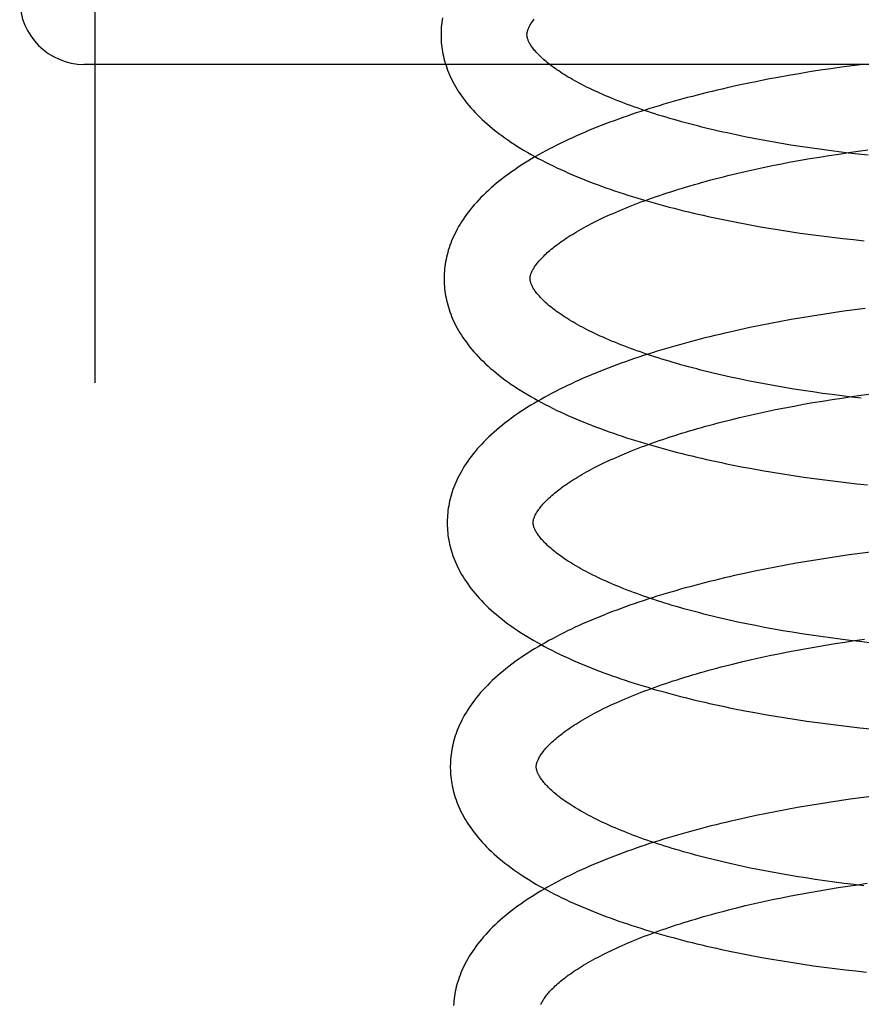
# Model space of a CAD drawing. Header units: inches. Extents: x 0 to 215, y 0 to 139.
# Tile 80 of 112: x 126.233 to 126.429, y 48.54 to 48.769. Entities that reach past the tile are written whole.
import ezdxf

# ---------------------------------------------------------------- set-up
doc = ezdxf.new("R2010")
doc.units = ezdxf.units.IN
doc.header["$LTSCALE"] = 11.804375
doc.header["$MEASUREMENT"] = 0
doc.linetypes.add('HIDDEN', pattern=[0.2, 0.1, -0.1])
doc.layers.add('DEFAULT_2', color=8, linetype='HIDDEN')

msp = doc.modelspace()

# ---------------------------------------------------------------- linework, layer by layer
at = {"layer": 'DEFAULT_2', "color": 8, "linetype": 'HIDDEN'}
for p, q in [((126.25039, 52.22575), (126.25039, 46.72525)), ((126.80789, 48.75858), (126.24789, 48.75858)), ((126.42901, 48.75858), (126.42653, 48.75826)), ((126.41421, 48.75641), (126.41177, 48.75599)), ((126.41666, 48.75682), (126.41421, 48.75641)), ((126.41911, 48.7572), (126.41666, 48.75682)), ((126.42158, 48.75757), (126.41911, 48.7572)), ((126.42405, 48.75793), (126.42158, 48.75757)), ((126.42653, 48.75826), (126.42405, 48.75793)), ((126.40216, 48.75414), (126.39979, 48.75363)), ((126.40454, 48.75463), (126.40216, 48.75414)), ((126.40694, 48.7551), (126.40454, 48.75463)), ((126.40935, 48.75555), (126.40694, 48.7551)), ((126.41177, 48.75599), (126.40935, 48.75555)), ((126.39979, 48.75363), (126.39745, 48.75311)), ((126.4016, 48.74174), (126.39954, 48.74217)), ((126.40369, 48.74133), (126.4016, 48.74174)), ((126.4058, 48.74093), (126.40369, 48.74133)), ((126.40794, 48.74054), (126.4058, 48.74093)), ((126.4101, 48.74017), (126.40794, 48.74054)), ((126.41228, 48.73981), (126.4101, 48.74017)), ((126.41448, 48.73946), (126.41228, 48.73981)), ((126.4167, 48.73913), (126.41448, 48.73946)), ((126.41893, 48.73882), (126.4167, 48.73913)), ((126.42117, 48.73851), (126.41893, 48.73882)), ((126.42343, 48.73823), (126.42117, 48.73851)), ((126.4257, 48.73795), (126.42343, 48.73823)), ((126.42344, 48.73772), (126.4257, 48.73805)), ((126.4257, 48.73805), (126.42797, 48.73837)), ((126.42797, 48.7377), (126.4257, 48.73795)), ((126.42797, 48.73837), (126.43024, 48.73867)), ((126.40801, 48.73501), (126.41016, 48.73544)), ((126.41016, 48.73544), (126.41233, 48.73586)), ((126.41233, 48.73586), (126.41452, 48.73626)), ((126.41452, 48.73626), (126.41673, 48.73664)), ((126.41673, 48.73664), (126.41895, 48.73702)), ((126.41895, 48.73702), (126.42119, 48.73738)), ((126.42119, 48.73738), (126.42344, 48.73772)), ((126.43026, 48.73745), (126.42797, 48.7377)), ((126.39763, 48.73268), (126.39965, 48.73317)), ((126.39965, 48.73317), (126.4017, 48.73365)), ((126.4017, 48.73365), (126.40378, 48.73412)), ((126.40378, 48.73412), (126.40589, 48.73457)), ((126.40589, 48.73457), (126.40801, 48.73501)), ((126.40005, 48.72175), (126.40242, 48.7213)), ((126.40242, 48.7213), (126.40481, 48.72087)), ((126.40481, 48.72087), (126.40721, 48.72046)), ((126.40721, 48.72046), (126.40963, 48.72007)), ((126.40963, 48.72007), (126.41206, 48.71969)), ((126.41206, 48.71969), (126.4145, 48.71933)), ((126.4145, 48.71933), (126.41696, 48.71899)), ((126.41696, 48.71899), (126.41942, 48.71866)), ((126.41942, 48.71866), (126.42189, 48.71835)), ((126.42189, 48.71835), (126.42436, 48.71806)), ((126.42436, 48.71806), (126.42685, 48.71779)), ((126.42685, 48.71779), (126.42933, 48.71753)), ((126.42465, 48.70112), (126.42218, 48.70077)), ((126.42713, 48.70145), (126.42465, 48.70112)), ((126.4296, 48.70177), (126.42713, 48.70145)), ((126.41238, 48.69918), (126.40996, 48.69874)), ((126.41482, 48.6996), (126.41238, 48.69918)), ((126.41726, 48.70001), (126.41482, 48.6996)), ((126.41972, 48.70039), (126.41726, 48.70001)), ((126.42218, 48.70077), (126.41972, 48.70039)), ((126.40042, 48.69682), (126.39807, 48.69629)), ((126.40278, 48.69732), (126.40042, 48.69682)), ((126.40516, 48.69781), (126.40278, 48.69732)), ((126.40755, 48.69829), (126.40516, 48.69781)), ((126.40996, 48.69874), (126.40755, 48.69829)), ((126.40232, 48.68495), (126.40026, 48.68538)), ((126.40441, 48.68454), (126.40232, 48.68495)), ((126.40653, 48.68414), (126.40441, 48.68454)), ((126.40866, 48.68375), (126.40653, 48.68414)), ((126.41082, 48.68338), (126.40866, 48.68375)), ((126.413, 48.68302), (126.41082, 48.68338)), ((126.4152, 48.68267), (126.413, 48.68302)), ((126.41742, 48.68234), (126.4152, 48.68267)), ((126.41965, 48.68202), (126.41742, 48.68234)), ((126.42189, 48.68172), (126.41965, 48.68202)), ((126.41967, 48.68023), (126.4219, 48.68058)), ((126.42415, 48.68143), (126.42189, 48.68172)), ((126.4219, 48.68058), (126.42415, 48.68093)), ((126.42642, 48.68116), (126.42415, 48.68143)), ((126.42415, 48.68093), (126.42641, 48.68126)), ((126.42641, 48.68126), (126.42868, 48.68157)), ((126.42869, 48.6809), (126.42642, 48.68116)), ((126.42868, 48.68157), (126.43096, 48.68188)), ((126.4066, 48.67778), (126.40873, 48.67822)), ((126.40873, 48.67822), (126.41088, 48.67865)), ((126.41088, 48.67865), (126.41305, 48.67906)), ((126.41305, 48.67906), (126.41524, 48.67947)), ((126.41524, 48.67947), (126.41745, 48.67985)), ((126.41745, 48.67985), (126.41967, 48.68023)), ((126.39835, 48.67589), (126.40037, 48.67638)), ((126.40037, 48.67638), (126.40242, 48.67686)), ((126.40242, 48.67686), (126.4045, 48.67733)), ((126.4045, 48.67733), (126.4066, 48.67778)), ((126.40083, 48.66495), (126.40321, 48.6645)), ((126.40321, 48.6645), (126.4056, 48.66407)), ((126.4056, 48.66407), (126.408, 48.66366)), ((126.408, 48.66366), (126.41042, 48.66327)), ((126.41042, 48.66327), (126.41285, 48.66289)), ((126.41285, 48.66289), (126.4153, 48.66253)), ((126.4153, 48.66253), (126.41775, 48.66219)), ((126.41775, 48.66219), (126.42021, 48.66186)), ((126.42021, 48.66186), (126.42268, 48.66155)), ((126.42268, 48.66155), (126.42516, 48.66126)), ((126.42516, 48.66126), (126.42764, 48.66099)), ((126.42764, 48.66099), (126.43013, 48.66074)), ((126.4234, 48.64405), (126.42092, 48.64368)), ((126.42587, 48.6444), (126.4234, 48.64405)), ((126.42836, 48.64473), (126.42587, 48.6444)), ((126.43085, 48.64505), (126.42836, 48.64473)), ((126.40871, 48.64158), (126.4063, 48.64111)), ((126.41113, 48.64203), (126.40871, 48.64158)), ((126.41356, 48.64247), (126.41113, 48.64203)), ((126.416, 48.64289), (126.41356, 48.64247)), ((126.41846, 48.64329), (126.416, 48.64289)), ((126.42092, 48.64368), (126.41846, 48.64329)), ((126.40154, 48.64011), (126.39918, 48.63959)), ((126.40391, 48.64062), (126.40154, 48.64011)), ((126.4063, 48.64111), (126.40391, 48.64062)), ((126.40408, 48.62795), (126.40201, 48.62837)), ((126.40619, 48.62754), (126.40408, 48.62795)), ((126.40831, 48.62715), (126.40619, 48.62754)), ((126.41046, 48.62677), (126.40831, 48.62715)), ((126.41263, 48.6264), (126.41046, 48.62677)), ((126.41482, 48.62605), (126.41263, 48.6264)), ((126.41703, 48.62571), (126.41482, 48.62605)), ((126.41925, 48.62539), (126.41703, 48.62571)), ((126.41817, 48.62306), (126.42039, 48.62343)), ((126.42149, 48.62508), (126.41925, 48.62539)), ((126.42039, 48.62343), (126.42263, 48.62379)), ((126.42374, 48.62479), (126.42149, 48.62508)), ((126.42263, 48.62379), (126.42487, 48.62414)), ((126.426, 48.62451), (126.42374, 48.62479)), ((126.42487, 48.62414), (126.42713, 48.62447)), ((126.42827, 48.62424), (126.426, 48.62451)), ((126.42713, 48.62447), (126.4294, 48.62478)), ((126.43056, 48.62399), (126.42827, 48.62424)), ((126.40522, 48.62054), (126.40732, 48.62099)), ((126.40732, 48.62099), (126.40945, 48.62143)), ((126.40945, 48.62143), (126.4116, 48.62186)), ((126.4116, 48.62186), (126.41377, 48.62227)), ((126.41377, 48.62227), (126.41596, 48.62267)), ((126.41596, 48.62267), (126.41817, 48.62306)), ((126.39907, 48.6191), (126.40109, 48.61959)), ((126.40109, 48.61959), (126.40314, 48.62007)), ((126.40314, 48.62007), (126.40522, 48.62054)), ((126.40156, 48.60816), (126.40393, 48.60771)), ((126.40393, 48.60771), (126.40632, 48.60728)), ((126.40632, 48.60728), (126.40873, 48.60687)), ((126.40873, 48.60687), (126.41114, 48.60647)), ((126.41114, 48.60647), (126.41358, 48.6061)), ((126.41358, 48.6061), (126.41602, 48.60574)), ((126.41602, 48.60574), (126.41848, 48.6054)), ((126.41848, 48.6054), (126.42094, 48.60507)), ((126.42094, 48.60507), (126.42341, 48.60476)), ((126.42341, 48.60476), (126.42589, 48.60447)), ((126.42589, 48.60447), (126.42837, 48.6042)), ((126.42837, 48.6042), (126.43086, 48.60394)), ((126.42116, 48.58681), (126.41871, 48.58643)), ((126.42363, 48.58718), (126.42116, 48.58681)), ((126.4261, 48.58754), (126.42363, 48.58718)), ((126.42857, 48.58787), (126.4261, 48.58754)), ((126.43105, 48.58819), (126.42857, 48.58787)), ((126.40661, 48.58423), (126.40423, 48.58374)), ((126.409, 48.58471), (126.40661, 48.58423)), ((126.41141, 48.58516), (126.409, 48.58471)), ((126.41383, 48.5856), (126.41141, 48.58516)), ((126.41627, 48.58602), (126.41383, 48.5856)), ((126.41871, 48.58643), (126.41627, 48.58602)), ((126.40186, 48.58324), (126.39952, 48.58271)), ((126.40423, 48.58374), (126.40186, 48.58324)), ((126.40498, 48.57112), (126.4029, 48.57154)), ((126.40709, 48.57072), (126.40498, 48.57112)), ((126.40923, 48.57032), (126.40709, 48.57072)), ((126.41138, 48.56994), (126.40923, 48.57032)), ((126.41356, 48.56958), (126.41138, 48.56994)), ((126.41575, 48.56923), (126.41356, 48.56958)), ((126.41797, 48.56889), (126.41575, 48.56923)), ((126.4202, 48.56857), (126.41797, 48.56889)), ((126.42244, 48.56826), (126.4202, 48.56857)), ((126.4247, 48.56796), (126.42244, 48.56826)), ((126.41446, 48.56548), (126.41665, 48.56588)), ((126.41665, 48.56588), (126.41885, 48.56626)), ((126.41885, 48.56626), (126.42108, 48.56664)), ((126.42108, 48.56664), (126.42331, 48.567)), ((126.42331, 48.567), (126.42556, 48.56734)), ((126.42697, 48.56768), (126.4247, 48.56796)), ((126.42556, 48.56734), (126.42782, 48.56767)), ((126.42925, 48.56742), (126.42697, 48.56768)), ((126.42782, 48.56767), (126.43009, 48.56799)), ((126.40383, 48.56327), (126.40591, 48.56374)), ((126.40591, 48.56374), (126.40801, 48.56419)), ((126.40801, 48.56419), (126.41014, 48.56463)), ((126.41014, 48.56463), (126.41229, 48.56506)), ((126.41229, 48.56506), (126.41446, 48.56548)), ((126.39975, 48.5623), (126.40178, 48.56279)), ((126.40178, 48.56279), (126.40383, 48.56327)), ((126.40315, 48.5512), (126.40552, 48.55076)), ((126.40552, 48.55076), (126.40791, 48.55034)), ((126.40791, 48.55034), (126.41032, 48.54993)), ((126.41032, 48.54993), (126.41273, 48.54955)), ((126.41273, 48.54955), (126.41516, 48.54918)), ((126.41516, 48.54918), (126.4176, 48.54882)), ((126.4176, 48.54882), (126.42006, 48.54849)), ((126.42006, 48.54849), (126.42252, 48.54817)), ((126.42252, 48.54817), (126.42498, 48.54787)), ((126.42498, 48.54787), (126.42745, 48.54759)), ((126.42745, 48.54759), (126.42993, 48.54732))]:
    msp.add_line(p, q, dxfattribs=at)
for points in [[(126.33125, 48.76941), (126.33116, 48.76887), (126.33109, 48.76833), (126.33102, 48.76779), (126.33097, 48.76726), (126.33094, 48.76672), (126.33092, 48.76618), (126.33091, 48.76565), (126.33091, 48.7652)], [(126.3509, 48.76545), (126.35091, 48.76556), (126.35091, 48.76567), (126.35092, 48.76579), (126.35094, 48.76591), (126.35096, 48.76604), (126.35099, 48.76617), (126.35102, 48.76631), (126.35107, 48.76646), (126.35112, 48.76661), (126.35118, 48.76677), (126.35125, 48.76693), (126.35132, 48.76711), (126.35141, 48.76729), (126.3515, 48.76747), (126.35161, 48.76766), (126.35172, 48.76785), (126.35184, 48.76805), (126.35197, 48.76825), (126.35211, 48.76845), (126.35226, 48.76866), (126.35242, 48.76888), (126.35259, 48.7691)], [(126.39954, 48.74217), (126.3975, 48.74261), (126.3965, 48.74283), (126.3955, 48.74306), (126.39451, 48.74329), (126.39352, 48.74352), (126.39255, 48.74376), (126.39158, 48.74399), (126.39062, 48.74424), (126.38967, 48.74448), (126.38873, 48.74473), (126.3878, 48.74498), (126.38688, 48.74523), (126.38596, 48.74548), (126.38506, 48.74574), (126.38416, 48.746), (126.38328, 48.74626), (126.3824, 48.74652), (126.38154, 48.74679), (126.38068, 48.74706), (126.37984, 48.74733), (126.37901, 48.7476), (126.37818, 48.74787), (126.37737, 48.74815), (126.37657, 48.74843), (126.37578, 48.74871), (126.375, 48.74899), (126.37424, 48.74927), (126.37348, 48.74955), (126.37274, 48.74984), (126.37201, 48.75012), (126.37129, 48.75041), (126.37059, 48.7507), (126.36989, 48.75099), (126.36921, 48.75127), (126.36854, 48.75157), (126.36788, 48.75186), (126.36724, 48.75215), (126.36661, 48.75244), (126.36599, 48.75273), (126.36538, 48.75302), (126.36479, 48.75331), (126.36421, 48.75361), (126.36364, 48.7539), (126.36308, 48.75419), (126.36254, 48.75448), (126.36202, 48.75477), (126.3615, 48.75506), (126.361, 48.75535), (126.36052, 48.75563), (126.36004, 48.75592), (126.35958, 48.7562), (126.35913, 48.75649), (126.3587, 48.75677), (126.35828, 48.75705), (126.35787, 48.75733), (126.35747, 48.7576), (126.35709, 48.75788), (126.35672, 48.75815), (126.35637, 48.75842), (126.35602, 48.75868), (126.35569, 48.75895), (126.35538, 48.75921), (126.35507, 48.75946), (126.35478, 48.75972), (126.3545, 48.75997), (126.35423, 48.76022), (126.35398, 48.76046), (126.35373, 48.7607), (126.3535, 48.76094), (126.35328, 48.76117), (126.35307, 48.7614), (126.35287, 48.76162), (126.35269, 48.76184), (126.35251, 48.76206), (126.35234, 48.76227), (126.35219, 48.76248), (126.35204, 48.76268), (126.35191, 48.76288), (126.35178, 48.76307), (126.35166, 48.76326), (126.35155, 48.76345), (126.35145, 48.76363), (126.35136, 48.76381), (126.35128, 48.76398), (126.35121, 48.76415), (126.35115, 48.76431), (126.35109, 48.76446), (126.35105, 48.7646), (126.35101, 48.76474), (126.35098, 48.76487), (126.35095, 48.765), (126.35093, 48.76512), (126.35092, 48.76523), (126.35091, 48.76535), (126.3509, 48.76545)], [(126.33091, 48.7652), (126.33092, 48.76475), (126.33094, 48.76421), (126.33098, 48.76368), (126.33103, 48.76314), (126.33109, 48.76261), (126.33116, 48.76207), (126.33125, 48.76154), (126.33136, 48.761), (126.33147, 48.76047), (126.3316, 48.75993), (126.33174, 48.75939), (126.3319, 48.75886), (126.33207, 48.75832), (126.33225, 48.75778), (126.33245, 48.75724), (126.33266, 48.7567), (126.33289, 48.75616), (126.33313, 48.75562), (126.33339, 48.75507), (126.33367, 48.75453), (126.33396, 48.75398), (126.33427, 48.75344), (126.33459, 48.75289), (126.33493, 48.75234), (126.3353, 48.75179), (126.33568, 48.75124), (126.33607, 48.75068), (126.33649, 48.75013), (126.33693, 48.74958), (126.33738, 48.74902), (126.33786, 48.74847), (126.33835, 48.74792), (126.33886, 48.74737), (126.3394, 48.74682), (126.33995, 48.74627), (126.34052, 48.74572), (126.34111, 48.74518), (126.34172, 48.74464), (126.34235, 48.7441), (126.34299, 48.74357), (126.34365, 48.74304), (126.34433, 48.74252), (126.34502, 48.742), (126.34573, 48.74149), (126.34645, 48.74098), (126.34718, 48.74048), (126.34793, 48.73999), (126.3487, 48.7395), (126.34948, 48.73901), (126.35026, 48.73854), (126.35107, 48.73807), (126.35188, 48.7376), (126.3527, 48.73714), (126.35354, 48.73669), (126.35439, 48.73625), (126.35524, 48.73581), (126.35611, 48.73537), (126.35699, 48.73495), (126.35787, 48.73452), (126.35877, 48.73411), (126.35968, 48.7337), (126.3606, 48.73329), (126.36152, 48.73289), (126.36246, 48.7325), (126.3634, 48.73211), (126.36436, 48.73173), (126.36532, 48.73135), (126.36629, 48.73097), (126.36727, 48.73061), (126.36826, 48.73024), (126.36926, 48.72988), (126.37026, 48.72953), (126.37128, 48.72918), (126.3723, 48.72884), (126.37332, 48.7285), (126.37436, 48.72817), (126.3754, 48.72784), (126.37646, 48.72751), (126.37751, 48.7272), (126.37858, 48.72688), (126.37965, 48.72657), (126.38074, 48.72626), (126.38182, 48.72596), (126.38292, 48.72567), (126.38402, 48.72537), (126.38513, 48.72509), (126.38624, 48.7248), (126.38736, 48.72452), (126.38849, 48.72425), (126.38962, 48.72398), (126.39076, 48.72371), (126.3919, 48.72345), (126.39305, 48.7232), (126.3942, 48.72295), (126.39536, 48.7227), (126.39653, 48.72245), (126.3977, 48.72222), (126.40005, 48.72175)], [(126.39745, 48.75311), (126.39628, 48.75284), (126.39512, 48.75257), (126.39397, 48.75229), (126.39282, 48.75201), (126.39167, 48.75172), (126.39053, 48.75143), (126.3894, 48.75114), (126.38827, 48.75084), (126.38715, 48.75054), (126.38604, 48.75023), (126.38493, 48.74992), (126.38383, 48.7496), (126.38273, 48.74928), (126.38164, 48.74896), (126.38056, 48.74863), (126.37949, 48.7483), (126.37842, 48.74796), (126.37736, 48.74762), (126.37631, 48.74727), (126.37526, 48.74692), (126.37422, 48.74656), (126.37319, 48.7462), (126.37217, 48.74584), (126.37116, 48.74547), (126.37015, 48.7451), (126.36916, 48.74472), (126.36817, 48.74433), (126.36719, 48.74395), (126.36621, 48.74355), (126.36525, 48.74316), (126.36429, 48.74275), (126.36335, 48.74235), (126.36241, 48.74193), (126.36148, 48.74151), (126.36057, 48.74109), (126.35966, 48.74066), (126.35876, 48.74023), (126.35787, 48.73979), (126.35699, 48.73934), (126.35612, 48.73889), (126.35527, 48.73844), (126.35442, 48.73798), (126.35358, 48.73751), (126.35276, 48.73704), (126.35194, 48.73656), (126.35114, 48.73607), (126.35035, 48.73558), (126.34957, 48.73509), (126.3488, 48.73458), (126.34805, 48.73407), (126.34731, 48.73356), (126.34658, 48.73304), (126.34587, 48.73251), (126.34518, 48.73198), (126.3445, 48.73145), (126.34383, 48.73091), (126.34319, 48.73036), (126.34255, 48.72982), (126.34194, 48.72926), (126.34134, 48.72871), (126.34077, 48.72815), (126.34021, 48.72759), (126.33967, 48.72702), (126.33915, 48.72646), (126.33865, 48.72589), (126.33816, 48.72533), (126.3377, 48.72476), (126.33726, 48.72419), (126.33684, 48.72363), (126.33643, 48.72306), (126.33605, 48.7225), (126.33568, 48.72194), (126.33533, 48.72138), (126.335, 48.72082), (126.33469, 48.72026), (126.3344, 48.71971), (126.33412, 48.71915), (126.33386, 48.7186), (126.33361, 48.71805), (126.33338, 48.7175), (126.33317, 48.71695), (126.33297, 48.71641), (126.33278, 48.71586), (126.33261, 48.71532), (126.33246, 48.71478), (126.33231, 48.71424), (126.33218, 48.71369), (126.33207, 48.71315), (126.33197, 48.71262), (126.33188, 48.71208), (126.33181, 48.71154), (126.33174, 48.711), (126.33169, 48.71046), (126.33166, 48.70993), (126.33164, 48.70939), (126.33163, 48.70885), (126.33163, 48.70841)], [(126.35163, 48.70866), (126.35163, 48.70877), (126.35163, 48.70888), (126.35164, 48.709), (126.35166, 48.70912), (126.35168, 48.70925), (126.35171, 48.70938), (126.35174, 48.70952), (126.35179, 48.70967), (126.35184, 48.70982), (126.3519, 48.70998), (126.35197, 48.71015), (126.35204, 48.71032), (126.35213, 48.7105), (126.35223, 48.71069), (126.35233, 48.71087), (126.35244, 48.71107), (126.35256, 48.71126), (126.35269, 48.71146), (126.35283, 48.71167), (126.35298, 48.71188), (126.35314, 48.71209), (126.35331, 48.71231), (126.35349, 48.71254), (126.35369, 48.71277), (126.35389, 48.713), (126.35411, 48.71324), (126.35433, 48.71349), (126.35457, 48.71373), (126.35482, 48.71398), (126.35508, 48.71424), (126.35536, 48.7145), (126.35564, 48.71476), (126.35594, 48.71502), (126.35625, 48.71529), (126.35657, 48.71556), (126.35691, 48.71584), (126.35725, 48.71611), (126.35762, 48.71639), (126.35799, 48.71668), (126.35838, 48.71696), (126.35878, 48.71725), (126.3592, 48.71754), (126.35962, 48.71784), (126.36006, 48.71813), (126.36052, 48.71843), (126.36098, 48.71872), (126.36146, 48.71902), (126.36196, 48.71932), (126.36246, 48.71962), (126.36298, 48.71993), (126.36351, 48.72023), (126.36406, 48.72054), (126.36462, 48.72084), (126.36519, 48.72115), (126.36578, 48.72146), (126.36638, 48.72176), (126.36699, 48.72207), (126.36762, 48.72238), (126.36825, 48.72269), (126.3689, 48.72299), (126.36956, 48.7233), (126.37024, 48.72361), (126.37093, 48.72391), (126.37162, 48.72422), (126.37233, 48.72452), (126.37306, 48.72483), (126.37379, 48.72513), (126.37454, 48.72543), (126.3753, 48.72573), (126.37607, 48.72603), (126.37685, 48.72633), (126.37765, 48.72663), (126.37845, 48.72693), (126.37927, 48.72722), (126.38009, 48.72752), (126.38093, 48.72781), (126.38178, 48.7281), (126.38263, 48.72838), (126.3835, 48.72867), (126.38438, 48.72895), (126.38527, 48.72924), (126.38616, 48.72952), (126.38707, 48.72979), (126.38799, 48.73007), (126.38891, 48.73034), (126.38985, 48.73061), (126.39079, 48.73088), (126.39174, 48.73115), (126.39271, 48.73141), (126.39367, 48.73167), (126.39465, 48.73193), (126.39564, 48.73218), (126.39663, 48.73243), (126.39763, 48.73268)], [(126.33163, 48.70841), (126.33164, 48.70796), (126.33166, 48.70742), (126.3317, 48.70689), (126.33175, 48.70635), (126.33181, 48.70582), (126.33189, 48.70528), (126.33197, 48.70474), (126.33208, 48.70421), (126.33219, 48.70367), (126.33232, 48.70314), (126.33246, 48.7026), (126.33262, 48.70206), (126.33279, 48.70152), (126.33297, 48.70098), (126.33317, 48.70045), (126.33338, 48.6999), (126.33361, 48.69936), (126.33385, 48.69882), (126.33411, 48.69828), (126.33439, 48.69773), (126.33468, 48.69719), (126.33499, 48.69664), (126.33532, 48.69609), (126.33566, 48.69554), (126.33602, 48.69499), (126.3364, 48.69444), (126.3368, 48.69389), (126.33722, 48.69333), (126.33765, 48.69278), (126.33811, 48.69223), (126.33858, 48.69167), (126.33908, 48.69112), (126.33959, 48.69057), (126.34013, 48.69001), (126.34068, 48.68947), (126.34125, 48.68892), (126.34184, 48.68837), (126.34245, 48.68783), (126.34308, 48.6873), (126.34372, 48.68677), (126.34438, 48.68624), (126.34506, 48.68571), (126.34575, 48.6852), (126.34646, 48.68469), (126.34718, 48.68418), (126.34792, 48.68368), (126.34867, 48.68318), (126.34944, 48.68269), (126.35022, 48.68221), (126.35101, 48.68173), (126.35181, 48.68126), (126.35262, 48.6808), (126.35345, 48.68034), (126.35428, 48.67989), (126.35513, 48.67944), (126.35599, 48.679), (126.35686, 48.67857), (126.35773, 48.67814), (126.35862, 48.67772), (126.35952, 48.6773), (126.36043, 48.67689), (126.36135, 48.67649), (126.36227, 48.67609), (126.36321, 48.67569), (126.36416, 48.6753), (126.36511, 48.67492), (126.36608, 48.67454), (126.36705, 48.67417), (126.36803, 48.6738), (126.36902, 48.67344), (126.37002, 48.67308), (126.37102, 48.67273), (126.37204, 48.67238), (126.37306, 48.67204), (126.37409, 48.6717), (126.37512, 48.67136), (126.37617, 48.67103), (126.37722, 48.67071), (126.37828, 48.67039), (126.37935, 48.67008), (126.38042, 48.66977), (126.3815, 48.66946), (126.38259, 48.66916), (126.38369, 48.66886), (126.38479, 48.66857), (126.3859, 48.66828), (126.38701, 48.668), (126.38813, 48.66772), (126.38926, 48.66745), (126.39039, 48.66718), (126.39153, 48.66691), (126.39267, 48.66665), (126.39382, 48.66639), (126.39498, 48.66614), (126.39614, 48.66589), (126.39731, 48.66565), (126.39848, 48.66541), (126.40083, 48.66495)], [(126.40026, 48.68538), (126.39822, 48.68582), (126.39722, 48.68604), (126.39622, 48.68627), (126.39523, 48.6865), (126.39424, 48.68673), (126.39327, 48.68697), (126.3923, 48.6872), (126.39134, 48.68745), (126.39039, 48.68769), (126.38945, 48.68794), (126.38852, 48.68819), (126.3876, 48.68844), (126.38668, 48.68869), (126.38578, 48.68895), (126.38488, 48.68921), (126.384, 48.68947), (126.38312, 48.68973), (126.38226, 48.69), (126.3814, 48.69027), (126.38056, 48.69054), (126.37973, 48.69081), (126.3789, 48.69108), (126.37809, 48.69136), (126.37729, 48.69164), (126.3765, 48.69192), (126.37572, 48.6922), (126.37496, 48.69248), (126.3742, 48.69276), (126.37346, 48.69305), (126.37273, 48.69333), (126.37201, 48.69362), (126.37131, 48.69391), (126.37061, 48.69419), (126.36993, 48.69448), (126.36926, 48.69477), (126.3686, 48.69506), (126.36796, 48.69536), (126.36733, 48.69565), (126.36671, 48.69594), (126.3661, 48.69623), (126.36551, 48.69652), (126.36493, 48.69682), (126.36436, 48.69711), (126.3638, 48.6974), (126.36326, 48.69769), (126.36274, 48.69798), (126.36222, 48.69827), (126.36172, 48.69856), (126.36124, 48.69884), (126.36076, 48.69913), (126.3603, 48.69941), (126.35985, 48.69969), (126.35942, 48.69998), (126.359, 48.70026), (126.35859, 48.70053), (126.35819, 48.70081), (126.35781, 48.70108), (126.35744, 48.70136), (126.35709, 48.70163), (126.35674, 48.70189), (126.35641, 48.70215), (126.3561, 48.70242), (126.35579, 48.70267), (126.3555, 48.70293), (126.35522, 48.70318), (126.35495, 48.70343), (126.3547, 48.70367), (126.35445, 48.70391), (126.35422, 48.70415), (126.354, 48.70438), (126.35379, 48.70461), (126.35359, 48.70483), (126.35341, 48.70505), (126.35323, 48.70527), (126.35306, 48.70548), (126.35291, 48.70569), (126.35276, 48.70589), (126.35263, 48.70609), (126.3525, 48.70628), (126.35238, 48.70647), (126.35227, 48.70666), (126.35217, 48.70684), (126.35208, 48.70702), (126.352, 48.70719), (126.35193, 48.70736), (126.35187, 48.70751), (126.35181, 48.70767), (126.35177, 48.70781), (126.35173, 48.70795), (126.3517, 48.70808), (126.35167, 48.7082), (126.35165, 48.70833), (126.35164, 48.70844), (126.35163, 48.70856), (126.35163, 48.70866)], [(126.39807, 48.69629), (126.39691, 48.69602), (126.39575, 48.69575), (126.3946, 48.69548), (126.39345, 48.69519), (126.3923, 48.69491), (126.39117, 48.69462), (126.39003, 48.69432), (126.38891, 48.69403), (126.38779, 48.69372), (126.38667, 48.69342), (126.38557, 48.6931), (126.38447, 48.69279), (126.38337, 48.69247), (126.38228, 48.69214), (126.3812, 48.69181), (126.38013, 48.69148), (126.37906, 48.69114), (126.37801, 48.6908), (126.37695, 48.69046), (126.37591, 48.6901), (126.37487, 48.68975), (126.37385, 48.68939), (126.37283, 48.68902), (126.37181, 48.68866), (126.37081, 48.68828), (126.36981, 48.6879), (126.36882, 48.68752), (126.36784, 48.68713), (126.36687, 48.68674), (126.36591, 48.68634), (126.36496, 48.68594), (126.36401, 48.68553), (126.36308, 48.68512), (126.36215, 48.6847), (126.36123, 48.68427), (126.36033, 48.68385), (126.35943, 48.68341), (126.35854, 48.68297), (126.35766, 48.68253), (126.3568, 48.68208), (126.35594, 48.68162), (126.35509, 48.68116), (126.35426, 48.68069), (126.35343, 48.68022), (126.35262, 48.67974), (126.35182, 48.67926), (126.35103, 48.67877), (126.35025, 48.67827), (126.34949, 48.67777), (126.34874, 48.67726), (126.348, 48.67675), (126.34728, 48.67623), (126.34657, 48.6757), (126.34587, 48.67517), (126.3452, 48.67464), (126.34453, 48.6741), (126.34389, 48.67356), (126.34326, 48.67301), (126.34265, 48.67246), (126.34205, 48.6719), (126.34147, 48.67134), (126.34092, 48.67078), (126.34038, 48.67022), (126.33985, 48.66965), (126.33935, 48.66909), (126.33887, 48.66852), (126.33841, 48.66795), (126.33797, 48.66739), (126.33755, 48.66682), (126.33714, 48.66626), (126.33676, 48.6657), (126.3364, 48.66514), (126.33605, 48.66458), (126.33572, 48.66402), (126.33541, 48.66346), (126.33511, 48.66291), (126.33484, 48.66235), (126.33457, 48.6618), (126.33433, 48.66125), (126.3341, 48.6607), (126.33388, 48.66016), (126.33369, 48.65961), (126.3335, 48.65907), (126.33333, 48.65852), (126.33317, 48.65798), (126.33303, 48.65744), (126.3329, 48.6569), (126.33279, 48.65636), (126.33269, 48.65582), (126.3326, 48.65528), (126.33253, 48.65474), (126.33246, 48.65421), (126.33241, 48.65367), (126.33238, 48.65313), (126.33236, 48.6526), (126.33235, 48.65206), (126.33235, 48.65162)], [(126.35235, 48.65187), (126.35235, 48.65198), (126.35235, 48.65209), (126.35236, 48.65221), (126.35238, 48.65233), (126.3524, 48.65246), (126.35243, 48.65259), (126.35246, 48.65273), (126.35251, 48.65287), (126.35256, 48.65302), (126.35262, 48.65318), (126.35268, 48.65335), (126.35276, 48.65352), (126.35285, 48.6537), (126.35294, 48.65389), (126.35305, 48.65408), (126.35316, 48.65427), (126.35328, 48.65447), (126.35341, 48.65467), (126.35355, 48.65488), (126.3537, 48.65509), (126.35386, 48.6553), (126.35403, 48.65552), (126.35421, 48.65575), (126.35441, 48.65598), (126.35461, 48.65621), (126.35482, 48.65645), (126.35505, 48.65669), (126.35529, 48.65694), (126.35554, 48.65719), (126.3558, 48.65744), (126.35607, 48.6577), (126.35636, 48.65796), (126.35666, 48.65823), (126.35697, 48.6585), (126.35729, 48.65877), (126.35762, 48.65904), (126.35797, 48.65932), (126.35833, 48.6596), (126.35871, 48.65989), (126.3591, 48.66017), (126.3595, 48.66046), (126.35991, 48.66075), (126.36034, 48.66104), (126.36078, 48.66134), (126.36124, 48.66163), (126.3617, 48.66193), (126.36218, 48.66223), (126.36267, 48.66253), (126.36318, 48.66283), (126.3637, 48.66313), (126.36423, 48.66344), (126.36478, 48.66374), (126.36534, 48.66405), (126.36591, 48.66436), (126.3665, 48.66466), (126.3671, 48.66497), (126.36771, 48.66528), (126.36833, 48.66559), (126.36897, 48.66589), (126.36962, 48.6662), (126.37028, 48.66651), (126.37096, 48.66681), (126.37164, 48.66712), (126.37234, 48.66743), (126.37305, 48.66773), (126.37378, 48.66804), (126.37451, 48.66834), (126.37526, 48.66864), (126.37602, 48.66894), (126.37679, 48.66924), (126.37757, 48.66954), (126.37836, 48.66984), (126.37917, 48.67014), (126.37998, 48.67043), (126.38081, 48.67072), (126.38165, 48.67101), (126.38249, 48.6713), (126.38335, 48.67159), (126.38422, 48.67188), (126.3851, 48.67216), (126.38598, 48.67244), (126.38688, 48.67272), (126.38779, 48.673), (126.3887, 48.67328), (126.38963, 48.67355), (126.39057, 48.67382), (126.39151, 48.67409), (126.39246, 48.67435), (126.39342, 48.67462), (126.39439, 48.67488), (126.39537, 48.67513), (126.39635, 48.67539), (126.39735, 48.67564), (126.39835, 48.67589)], [(126.33235, 48.65162), (126.33236, 48.65117), (126.33238, 48.65063), (126.33242, 48.65009), (126.33247, 48.64956), (126.33253, 48.64902), (126.33261, 48.64849), (126.33269, 48.64795), (126.3328, 48.64742), (126.33291, 48.64688), (126.33304, 48.64634), (126.33318, 48.64581), (126.33334, 48.64527), (126.33351, 48.64473), (126.33369, 48.64419), (126.33389, 48.64365), (126.3341, 48.64311), (126.33433, 48.64257), (126.33458, 48.64203), (126.33483, 48.64149), (126.33511, 48.64094), (126.3354, 48.6404), (126.33571, 48.63985), (126.33604, 48.6393), (126.33638, 48.63875), (126.33674, 48.6382), (126.33712, 48.63765), (126.33752, 48.63709), (126.33794, 48.63654), (126.33837, 48.63599), (126.33883, 48.63543), (126.33931, 48.63488), (126.3398, 48.63433), (126.34031, 48.63377), (126.34085, 48.63322), (126.3414, 48.63267), (126.34197, 48.63213), (126.34257, 48.63158), (126.34317, 48.63104), (126.3438, 48.63051), (126.34445, 48.62997), (126.34511, 48.62945), (126.34578, 48.62892), (126.34648, 48.62841), (126.34718, 48.62789), (126.34791, 48.62739), (126.34864, 48.62689), (126.3494, 48.62639), (126.35016, 48.6259), (126.35094, 48.62542), (126.35173, 48.62494), (126.35253, 48.62447), (126.35334, 48.62401), (126.35417, 48.62355), (126.35501, 48.6231), (126.35585, 48.62265), (126.35671, 48.62221), (126.35758, 48.62178), (126.35846, 48.62135), (126.35935, 48.62093), (126.36024, 48.62051), (126.36115, 48.6201), (126.36207, 48.6197), (126.363, 48.6193), (126.36393, 48.6189), (126.36488, 48.61851), (126.36583, 48.61813), (126.3668, 48.61775), (126.36777, 48.61738), (126.36875, 48.61701), (126.36974, 48.61665), (126.37074, 48.61629), (126.37174, 48.61594), (126.37276, 48.61559), (126.37378, 48.61524), (126.37481, 48.61491), (126.37585, 48.61457), (126.37689, 48.61424), (126.37794, 48.61392), (126.379, 48.6136), (126.38007, 48.61328), (126.38114, 48.61297), (126.38222, 48.61267), (126.38331, 48.61237), (126.38441, 48.61207), (126.38551, 48.61178), (126.38662, 48.61149), (126.38773, 48.61121), (126.38885, 48.61093), (126.38998, 48.61065), (126.39111, 48.61038), (126.39225, 48.61012), (126.3934, 48.60986), (126.39455, 48.6096), (126.3957, 48.60935), (126.39686, 48.6091), (126.39803, 48.60886), (126.3992, 48.60862), (126.40156, 48.60816)], [(126.40201, 48.62837), (126.39996, 48.6288), (126.39894, 48.62902), (126.39794, 48.62925), (126.39694, 48.62948), (126.39595, 48.62971), (126.39496, 48.62994), (126.39399, 48.63017), (126.39302, 48.63041), (126.39206, 48.63065), (126.39111, 48.6309), (126.39017, 48.63114), (126.38924, 48.63139), (126.38832, 48.63165), (126.3874, 48.6319), (126.3865, 48.63216), (126.3856, 48.63242), (126.38472, 48.63268), (126.38384, 48.63294), (126.38298, 48.63321), (126.38213, 48.63348), (126.38128, 48.63375), (126.38045, 48.63402), (126.37963, 48.63429), (126.37881, 48.63457), (126.37801, 48.63485), (126.37722, 48.63512), (126.37644, 48.63541), (126.37568, 48.63569), (126.37492, 48.63597), (126.37418, 48.63625), (126.37345, 48.63654), (126.37273, 48.63683), (126.37203, 48.63711), (126.37133, 48.6374), (126.37065, 48.63769), (126.36998, 48.63798), (126.36932, 48.63827), (126.36868, 48.63856), (126.36805, 48.63886), (126.36743, 48.63915), (126.36682, 48.63944), (126.36623, 48.63973), (126.36565, 48.64002), (126.36508, 48.64032), (126.36452, 48.64061), (126.36398, 48.6409), (126.36346, 48.64119), (126.36294, 48.64148), (126.36244, 48.64176), (126.36196, 48.64205), (126.36148, 48.64234), (126.36102, 48.64262), (126.36057, 48.6429), (126.36014, 48.64318), (126.35972, 48.64346), (126.35931, 48.64374), (126.35891, 48.64402), (126.35853, 48.64429), (126.35816, 48.64457), (126.35781, 48.64483), (126.35746, 48.6451), (126.35713, 48.64536), (126.35682, 48.64562), (126.35651, 48.64588), (126.35622, 48.64614), (126.35594, 48.64639), (126.35567, 48.64663), (126.35542, 48.64688), (126.35517, 48.64712), (126.35494, 48.64736), (126.35472, 48.64759), (126.35451, 48.64782), (126.35431, 48.64804), (126.35413, 48.64826), (126.35395, 48.64848), (126.35379, 48.64869), (126.35363, 48.64889), (126.35348, 48.6491), (126.35335, 48.6493), (126.35322, 48.64949), (126.3531, 48.64968), (126.35299, 48.64987), (126.35289, 48.65005), (126.3528, 48.65023), (126.35272, 48.6504), (126.35265, 48.65057), (126.35259, 48.65072), (126.35253, 48.65087), (126.35249, 48.65102), (126.35245, 48.65116), (126.35242, 48.65129), (126.35239, 48.65141), (126.35237, 48.65153), (126.35236, 48.65165), (126.35235, 48.65177), (126.35235, 48.65187)], [(126.39918, 48.63959), (126.39801, 48.63932), (126.39685, 48.63905), (126.39569, 48.63877), (126.39454, 48.63849), (126.39339, 48.63821), (126.39224, 48.63792), (126.39111, 48.63763), (126.38997, 48.63733), (126.38885, 48.63702), (126.38773, 48.63672), (126.38662, 48.63641), (126.38551, 48.63609), (126.38441, 48.63577), (126.38332, 48.63545), (126.38223, 48.63512), (126.38115, 48.63478), (126.38008, 48.63445), (126.37902, 48.63411), (126.37796, 48.63376), (126.37691, 48.63341), (126.37587, 48.63305), (126.37484, 48.63269), (126.37381, 48.63233), (126.37279, 48.63196), (126.37178, 48.63158), (126.37078, 48.63121), (126.36979, 48.63082), (126.3688, 48.63043), (126.36782, 48.63004), (126.36686, 48.62964), (126.3659, 48.62924), (126.36495, 48.62883), (126.36401, 48.62842), (126.36308, 48.628), (126.36215, 48.62758), (126.36124, 48.62715), (126.36034, 48.62671), (126.35945, 48.62627), (126.35856, 48.62583), (126.35769, 48.62538), (126.35683, 48.62492), (126.35598, 48.62446), (126.35514, 48.62399), (126.35431, 48.62352), (126.35349, 48.62304), (126.35268, 48.62256), (126.35189, 48.62206), (126.35111, 48.62157), (126.35034, 48.62106), (126.34958, 48.62055), (126.34884, 48.62004), (126.34811, 48.61952), (126.34739, 48.61899), (126.3467, 48.61846), (126.34601, 48.61793), (126.34534, 48.61738), (126.34469, 48.61684), (126.34406, 48.61629), (126.34344, 48.61574), (126.34284, 48.61518), (126.34226, 48.61462), (126.3417, 48.61405), (126.34115, 48.61349), (126.34063, 48.61292), (126.34013, 48.61236), (126.33964, 48.61179), (126.33918, 48.61122), (126.33873, 48.61065), (126.33831, 48.61009), (126.3379, 48.60952), (126.33751, 48.60896), (126.33715, 48.60839), (126.3368, 48.60783), (126.33646, 48.60727), (126.33615, 48.60671), (126.33585, 48.60615), (126.33557, 48.6056), (126.33531, 48.60505), (126.33506, 48.60449), (126.33483, 48.60394), (126.33462, 48.6034), (126.33442, 48.60285), (126.33423, 48.6023), (126.33406, 48.60176), (126.3339, 48.60121), (126.33376, 48.60067), (126.33363, 48.60013), (126.33351, 48.59958), (126.33341, 48.59904), (126.33332, 48.5985), (126.33325, 48.59796), (126.33318, 48.59743), (126.33314, 48.59689), (126.3331, 48.59635), (126.33308, 48.59581), (126.33307, 48.59527), (126.33307, 48.59483)], [(126.35307, 48.59508), (126.35307, 48.59518), (126.35307, 48.5953), (126.35308, 48.59542), (126.3531, 48.59554), (126.35312, 48.59566), (126.35315, 48.5958), (126.35318, 48.59593), (126.35323, 48.59608), (126.35328, 48.59623), (126.35334, 48.59639), (126.35341, 48.59656), (126.35348, 48.59673), (126.35357, 48.59691), (126.35366, 48.5971), (126.35377, 48.59729), (126.35388, 48.59748), (126.354, 48.59768), (126.35413, 48.59788), (126.35427, 48.59809), (126.35442, 48.5983), (126.35458, 48.59851), (126.35475, 48.59873), (126.35493, 48.59896), (126.35513, 48.59919), (126.35533, 48.59942), (126.35554, 48.59966), (126.35577, 48.5999), (126.35601, 48.60015), (126.35626, 48.6004), (126.35652, 48.60065), (126.35679, 48.60091), (126.35708, 48.60117), (126.35738, 48.60144), (126.35769, 48.60171), (126.35801, 48.60198), (126.35834, 48.60225), (126.35869, 48.60253), (126.35906, 48.60281), (126.35943, 48.60309), (126.35982, 48.60338), (126.36022, 48.60367), (126.36063, 48.60396), (126.36106, 48.60425), (126.3615, 48.60455), (126.36196, 48.60484), (126.36242, 48.60514), (126.3629, 48.60544), (126.36339, 48.60574), (126.3639, 48.60604), (126.36442, 48.60634), (126.36495, 48.60665), (126.3655, 48.60695), (126.36606, 48.60726), (126.36663, 48.60757), (126.36722, 48.60787), (126.36782, 48.60818), (126.36843, 48.60849), (126.36905, 48.6088), (126.36969, 48.6091), (126.37034, 48.60941), (126.371, 48.60972), (126.37168, 48.61002), (126.37236, 48.61033), (126.37306, 48.61064), (126.37377, 48.61094), (126.3745, 48.61124), (126.37523, 48.61155), (126.37598, 48.61185), (126.37674, 48.61215), (126.37751, 48.61245), (126.37829, 48.61275), (126.37908, 48.61305), (126.37989, 48.61334), (126.3807, 48.61364), (126.38153, 48.61393), (126.38237, 48.61422), (126.38321, 48.61451), (126.38407, 48.6148), (126.38494, 48.61509), (126.38582, 48.61537), (126.38671, 48.61565), (126.3876, 48.61593), (126.38851, 48.61621), (126.38943, 48.61649), (126.39035, 48.61676), (126.39129, 48.61703), (126.39223, 48.6173), (126.39318, 48.61756), (126.39414, 48.61783), (126.39511, 48.61809), (126.39609, 48.61834), (126.39707, 48.6186), (126.39807, 48.61885), (126.39907, 48.6191)], [(126.33307, 48.59483), (126.33308, 48.59438), (126.3331, 48.59384), (126.33314, 48.59331), (126.33319, 48.59277), (126.33325, 48.59224), (126.33332, 48.59171), (126.33341, 48.59117), (126.33351, 48.59064), (126.33363, 48.5901), (126.33376, 48.58957), (126.3339, 48.58903), (126.33405, 48.5885), (126.33422, 48.58796), (126.3344, 48.58742), (126.3346, 48.58688), (126.33481, 48.58635), (126.33504, 48.58581), (126.33528, 48.58526), (126.33554, 48.58472), (126.33582, 48.58418), (126.33611, 48.58364), (126.33641, 48.58309), (126.33674, 48.58254), (126.33708, 48.58199), (126.33744, 48.58144), (126.33782, 48.58089), (126.33821, 48.58034), (126.33863, 48.57979), (126.33906, 48.57924), (126.33951, 48.57869), (126.33999, 48.57813), (126.34048, 48.57758), (126.34099, 48.57703), (126.34152, 48.57648), (126.34207, 48.57593), (126.34264, 48.57539), (126.34323, 48.57484), (126.34383, 48.57431), (126.34446, 48.57377), (126.3451, 48.57324), (126.34575, 48.57271), (126.34643, 48.57219), (126.34712, 48.57167), (126.34782, 48.57116), (126.34854, 48.57066), (126.34927, 48.57016), (126.35002, 48.56966), (126.35078, 48.56917), (126.35156, 48.56869), (126.35234, 48.56821), (126.35314, 48.56774), (126.35395, 48.56728), (126.35477, 48.56682), (126.3556, 48.56637), (126.35645, 48.56593), (126.3573, 48.56549), (126.35817, 48.56505), (126.35904, 48.56462), (126.35993, 48.5642), (126.36082, 48.56379), (126.36172, 48.56338), (126.36264, 48.56297), (126.36356, 48.56257), (126.3645, 48.56218), (126.36544, 48.56179), (126.36639, 48.5614), (126.36735, 48.56103), (126.36832, 48.56065), (126.36929, 48.56028), (126.37028, 48.55992), (126.37127, 48.55956), (126.37227, 48.55921), (126.37328, 48.55886), (126.3743, 48.55852), (126.37532, 48.55818), (126.37636, 48.55785), (126.3774, 48.55752), (126.37845, 48.55719), (126.3795, 48.55687), (126.38056, 48.55656), (126.38163, 48.55625), (126.38271, 48.55594), (126.3838, 48.55564), (126.38489, 48.55534), (126.38598, 48.55505), (126.38709, 48.55476), (126.3882, 48.55448), (126.38931, 48.5542), (126.39044, 48.55393), (126.39157, 48.55366), (126.3927, 48.55339), (126.39384, 48.55313), (126.39499, 48.55287), (126.39614, 48.55262), (126.39729, 48.55237), (126.39845, 48.55213), (126.39962, 48.55189), (126.40079, 48.55165), (126.40315, 48.5512)], [(126.4029, 48.57154), (126.40085, 48.57198), (126.39983, 48.5722), (126.39882, 48.57242), (126.39782, 48.57265), (126.39682, 48.57288), (126.39583, 48.57311), (126.39486, 48.57335), (126.39389, 48.57359), (126.39292, 48.57383), (126.39197, 48.57407), (126.39103, 48.57432), (126.39009, 48.57457), (126.38916, 48.57482), (126.38825, 48.57507), (126.38734, 48.57533), (126.38644, 48.57559), (126.38555, 48.57585), (126.38468, 48.57612), (126.38381, 48.57638), (126.38295, 48.57665), (126.3821, 48.57692), (126.38127, 48.57719), (126.38044, 48.57747), (126.37963, 48.57774), (126.37882, 48.57802), (126.37803, 48.5783), (126.37725, 48.57858), (126.37648, 48.57887), (126.37572, 48.57915), (126.37498, 48.57943), (126.37424, 48.57972), (126.37352, 48.58001), (126.37281, 48.5803), (126.37212, 48.58059), (126.37143, 48.58088), (126.37076, 48.58117), (126.3701, 48.58146), (126.36945, 48.58175), (126.36882, 48.58204), (126.3682, 48.58233), (126.36759, 48.58263), (126.36699, 48.58292), (126.36641, 48.58321), (126.36584, 48.5835), (126.36528, 48.5838), (126.36474, 48.58409), (126.36421, 48.58438), (126.3637, 48.58467), (126.36319, 48.58496), (126.36271, 48.58524), (126.36223, 48.58553), (126.36177, 48.58581), (126.36132, 48.5861), (126.36088, 48.58638), (126.36046, 48.58666), (126.36005, 48.58694), (126.35965, 48.58722), (126.35927, 48.58749), (126.3589, 48.58776), (126.35854, 48.58803), (126.3582, 48.5883), (126.35787, 48.58856), (126.35755, 48.58882), (126.35724, 48.58908), (126.35695, 48.58934), (126.35667, 48.58959), (126.3564, 48.58984), (126.35614, 48.59008), (126.3559, 48.59032), (126.35566, 48.59056), (126.35544, 48.59079), (126.35523, 48.59102), (126.35504, 48.59125), (126.35485, 48.59147), (126.35467, 48.59168), (126.35451, 48.5919), (126.35435, 48.5921), (126.35421, 48.5923), (126.35407, 48.5925), (126.35394, 48.5927), (126.35383, 48.59289), (126.35372, 48.59307), (126.35362, 48.59326), (126.35353, 48.59343), (126.35344, 48.59361), (126.35337, 48.59377), (126.35331, 48.59393), (126.35325, 48.59408), (126.35321, 48.59423), (126.35317, 48.59436), (126.35314, 48.59449), (126.35311, 48.59462), (126.35309, 48.59474), (126.35308, 48.59486), (126.35307, 48.59497), (126.35307, 48.59508)], [(126.39952, 48.58271), (126.39836, 48.58244), (126.3972, 48.58217), (126.39604, 48.58189), (126.39489, 48.58161), (126.39375, 48.58133), (126.39261, 48.58104), (126.39148, 48.58074), (126.39036, 48.58045), (126.38924, 48.58014), (126.38812, 48.57984), (126.38702, 48.57952), (126.38591, 48.57921), (126.38482, 48.57889), (126.38373, 48.57856), (126.38265, 48.57823), (126.38158, 48.5779), (126.38051, 48.57756), (126.37945, 48.57722), (126.3784, 48.57688), (126.37736, 48.57652), (126.37632, 48.57617), (126.37529, 48.57581), (126.37427, 48.57544), (126.37326, 48.57508), (126.37226, 48.5747), (126.37126, 48.57432), (126.37027, 48.57394), (126.36929, 48.57355), (126.36832, 48.57316), (126.36736, 48.57276), (126.36641, 48.57236), (126.36546, 48.57195), (126.36452, 48.57154), (126.3636, 48.57112), (126.36268, 48.5707), (126.36177, 48.57027), (126.36088, 48.56983), (126.35999, 48.56939), (126.35911, 48.56895), (126.35824, 48.5685), (126.35739, 48.56804), (126.35654, 48.56758), (126.35571, 48.56712), (126.35488, 48.56664), (126.35407, 48.56616), (126.35327, 48.56568), (126.35248, 48.56519), (126.3517, 48.56469), (126.35093, 48.56419), (126.35018, 48.56368), (126.34944, 48.56317), (126.34872, 48.56265), (126.34801, 48.56212), (126.34731, 48.56159), (126.34663, 48.56106), (126.34597, 48.56052), (126.34532, 48.55997), (126.34469, 48.55942), (126.34408, 48.55887), (126.34349, 48.55831), (126.34291, 48.55776), (126.34235, 48.5572), (126.34182, 48.55663), (126.3413, 48.55607), (126.3408, 48.55551), (126.34032, 48.55494), (126.33986, 48.55438), (126.33942, 48.55381), (126.33899, 48.55325), (126.33859, 48.55269), (126.33821, 48.55212), (126.33784, 48.55156), (126.33749, 48.551), (126.33716, 48.55045), (126.33685, 48.54989), (126.33656, 48.54933), (126.33628, 48.54878), (126.33602, 48.54823), (126.33577, 48.54768), (126.33554, 48.54713), (126.33533, 48.54658), (126.33513, 48.54603), (126.33494, 48.54549), (126.33477, 48.54494), (126.33462, 48.5444), (126.33447, 48.54386), (126.33434, 48.54332), (126.33423, 48.54278), (126.33413, 48.54224), (126.33404, 48.5417), (126.33397, 48.54116), (126.3339, 48.54063), (126.33386, 48.54009), (126.33382, 48.53955)], [(126.35413, 48.53977), (126.3542, 48.53995), (126.35429, 48.54012), (126.35438, 48.54031), (126.35449, 48.54049), (126.3546, 48.54068), (126.35472, 48.54088), (126.35485, 48.54108), (126.35499, 48.54129), (126.35514, 48.5415), (126.3553, 48.54171), (126.35547, 48.54193), (126.35565, 48.54216), (126.35584, 48.54239), (126.35604, 48.54262), (126.35626, 48.54286), (126.35648, 48.5431), (126.35672, 48.54335), (126.35697, 48.5436), (126.35723, 48.54385), (126.3575, 48.54411), (126.35779, 48.54437), (126.35808, 48.54464), (126.35839, 48.5449), (126.35872, 48.54518), (126.35905, 48.54545), (126.3594, 48.54573), (126.35976, 48.54601), (126.36013, 48.54629), (126.36052, 48.54658), (126.36092, 48.54686), (126.36134, 48.54716), (126.36176, 48.54745), (126.3622, 48.54774), (126.36266, 48.54804), (126.36312, 48.54834), (126.3636, 48.54863), (126.36409, 48.54893), (126.3646, 48.54924), (126.36512, 48.54954), (126.36565, 48.54984), (126.3662, 48.55015), (126.36676, 48.55046), (126.36733, 48.55076), (126.36792, 48.55107), (126.36851, 48.55138), (126.36913, 48.55168), (126.36975, 48.55199), (126.37039, 48.5523), (126.37103, 48.55261), (126.3717, 48.55291), (126.37237, 48.55322), (126.37306, 48.55353), (126.37376, 48.55383), (126.37447, 48.55414), (126.37519, 48.55444), (126.37592, 48.55474), (126.37667, 48.55505), (126.37743, 48.55535), (126.3782, 48.55565), (126.37898, 48.55595), (126.37977, 48.55625), (126.38058, 48.55654), (126.38139, 48.55684), (126.38222, 48.55713), (126.38306, 48.55742), (126.3839, 48.55771), (126.38476, 48.558), (126.38563, 48.55829), (126.38651, 48.55857), (126.38739, 48.55885), (126.38829, 48.55913), (126.3892, 48.55941), (126.39011, 48.55968), (126.39104, 48.55996), (126.39197, 48.56023), (126.39292, 48.5605), (126.39387, 48.56076), (126.39483, 48.56103), (126.3958, 48.56129), (126.39678, 48.56154), (126.39776, 48.5618), (126.39875, 48.56205), (126.39975, 48.5623)]]:
    msp.add_lwpolyline(points, dxfattribs=at)
msp.add_arc((126.24789, 48.77358), 0.015, 180, 270, dxfattribs=at)

doc.saveas('drawing.dxf')
